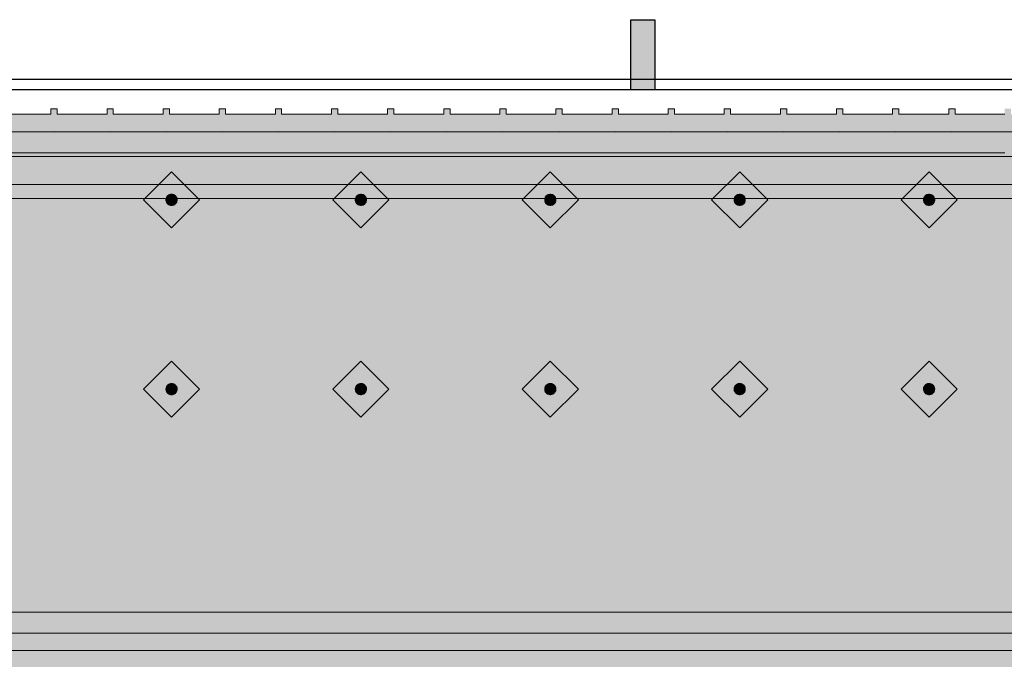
# Model space of a CAD drawing. Header units: metres. Extents: x 2172.2 to 2210.6, y 415.3 to 458.1.
# Tile 69 of 168: x 2206.7 to 2208.1, y 436 to 436.9. Entities that reach past the tile are written whole.
import ezdxf

# ---------------------------------------------------------------- set-up
doc = ezdxf.new("R2010")
doc.units = ezdxf.units.M
for name, color, linetype, lineweight in [('NC_N1_BANQUETTES', 7, 'CONTINUOUS', 13), ('NC_N1_FLOOR_DECOR', 32, 'CONTINUOUS', 13), ('NC_N1_GLAZING', 4, 'CONTINUOUS', 13), ('NC_N1_WALLS', 7, 'CONTINUOUS', 25)]:
    doc.layers.add(name, color=color, linetype=linetype, lineweight=lineweight)

# ---------------------------------------------------------------- blocks, each defined once
blk = doc.blocks.new('NC_N1_ARCHITECTURE')
at = {"layer": 'NC_N1_WALLS', "true_color": 0xe7e6e1}
blk.add_hatch(color=256, dxfattribs=at).paths.add_polyline_path([(17.56942, 2.891096), (17.60342, 2.891096), (17.60342, 2.791096), (17.56942, 2.791096)])
at = {"layer": 'NC_N1_GLAZING', "linetype": 'CONTINUOUS', "lineweight": -2}
blk.add_lwpolyline([(18.911421, 2.806096), (18.911421, 2.791096), (13.56142, 2.791096), (13.56142, 2.806096)], close=True, dxfattribs=at)
at = {"layer": 'NC_N1_WALLS', "linetype": 'CONTINUOUS', "lineweight": -2}
blk.add_lwpolyline([(17.56942, 2.891096), (17.60342, 2.891096), (17.60342, 2.791096), (17.56942, 2.791096)], close=True, dxfattribs=at)
blk = doc.blocks.new('NC_N1_MIXED_FLOOR_TRIANGLE_L_3')
at = {"true_color": 0xeff0ee}
h = blk.add_hatch(color=256, dxfattribs=at)
h.dxf.hatch_style = 1
h.paths.add_polyline_path([(20.1194, 2.6407), (20.1194, 2.6399), (20.1195, 2.6395), (20.1202, 2.6236), (20.1205, 2.6212), (20.1209, 2.6188), (20.1217, 2.6165), (20.1226, 2.6142), (20.1238, 2.612), (20.1251, 2.61), (20.1267, 2.6081), (20.1284, 2.6064), (20.1303, 2.6048), (20.1323, 2.6034), (20.1345, 2.6023), (20.1368, 2.6013), (20.1391, 2.6006), (20.1415, 2.6001), (20.143, 2.6), (20.144, 2.5999), (20.1598, 2.5991), (20.1611, 2.5991), (20.2171, 2.5991), (20.2514, 2.5991), (20.2514, -5.093), (12.4273, 2.7311), (20.1194, 2.7311), (20.1194, 2.6753)])
at = {"color": 0, "linetype": 'CONTINUOUS', "lineweight": -2, "true_color": 0xa5b2b8}
blk.add_lwpolyline([(12.4273, 2.7311), (20.1194, 2.7311)], dxfattribs=at)
at = {"color": 0, "linetype": 'CONTINUOUS', "lineweight": -2, "true_color": 0xa38246}
for points in [[(12.5118, 2.6961), (20.0844, 2.6961)], [(12.6567, 2.6361), (20.0245, 2.6361)]]:
    blk.add_lwpolyline(points, dxfattribs=at)
at = {"color": 0, "linetype": 'CONTINUOUS', "lineweight": -2, "true_color": 0x778fa0}
blk.add_lwpolyline([(12.6084, 2.6561), (20.0444, 2.6561)], dxfattribs=at)
blk = doc.blocks.new('NC_N1_TRIANGLE_L_BANQUETTE')
at = {"true_color": 0x778fa0}
h = blk.add_hatch(color=256, dxfattribs=at)
h.dxf.hatch_style = 1
h.paths.add_polyline_path([(0.027, 0.92), (0.027, 0.929), (0.035, 0.929), (0.035, 1), (0.027, 1), (0.027, 1.009), (0.035, 1.009), (0.035, 1.08), (0.027, 1.08), (0.027, 1.089), (0.035, 1.089), (0.035, 1.16), (0.027, 1.16), (0.027, 1.169), (0.035, 1.169), (0.035, 1.24), (0.027, 1.24), (0.027, 1.249), (0.035, 1.249), (0.035, 1.32), (0.027, 1.32), (0.027, 1.329), (0.035, 1.329), (0.035, 1.4), (0.027, 1.4), (0.027, 1.409), (0.035, 1.409), (0.035, 1.48), (0.027, 1.48), (0.027, 1.489), (0.035, 1.489), (0.035, 1.56), (0.027, 1.56), (0.027, 1.569), (0.035, 1.569), (0.035, 1.64), (0.027, 1.64), (0.027, 1.649), (0.035, 1.649), (0.035, 1.72), (0.027, 1.72), (0.027, 1.729), (0.035, 1.729), (0.035, 1.8), (0.027, 1.8), (0.027, 1.809), (0.035, 1.809), (0.035, 1.88), (0.027, 1.88), (0.027, 1.889), (0.035, 1.889), (0.035, 1.96), (0.027, 1.96), (0.027, 1.969), (0.035, 1.969), (0.035, 2.04), (0.027, 2.04), (0.027, 2.049), (0.035, 2.049), (0.035, 2.12), (0.027, 2.12), (0.027, 2.129), (0.035, 2.129), (0.035, 2.2), (0.027, 2.2), (0.027, 2.209), (0.035, 2.209), (0.035, 2.28), (0.027, 2.28), (0.027, 2.289), (0.035, 2.289), (0.035, 2.36), (0.027, 2.36), (0.027, 2.369), (0.035, 2.369), (0.035, 2.44), (0.027, 2.44), (0.027, 2.449), (0.035, 2.449), (0.035, 2.52), (0.027, 2.52), (0.027, 2.529), (0.035, 2.529), (0.035, 2.6), (0.027, 2.6), (0.027, 2.609), (0.035, 2.609), (0.035, 2.68), (0.027, 2.68), (0.027, 2.689), (0.035, 2.689), (0.035, 2.76), (0.027, 2.76), (0.027, 2.769), (0.035, 2.769), (0.035, 2.84), (0.027, 2.84), (0.027, 2.849), (0.035, 2.849), (0.035, 2.92), (0.027, 2.92), (0.027, 2.929), (0.035, 2.929), (0.035, 3), (0.027, 3), (0.027, 3.009), (0.035, 3.009), (0.035, 3.08), (0.027, 3.08), (0.027, 3.089), (0.035, 3.089), (0.035, 3.16), (0.027, 3.16), (0.027, 3.169), (0.035, 3.169), (0.035, 3.24), (0.027, 3.24), (0.027, 3.249), (0.035, 3.249), (0.035, 3.32), (0.027, 3.32), (0.027, 3.329), (0.035, 3.329), (0.035, 3.4), (0.027, 3.4), (0.027, 3.409), (0.035, 3.409), (0.035, 3.48), (0.027, 3.48), (0.027, 3.489), (0.035, 3.489), (0.035, 3.56), (0.027, 3.56), (0.027, 3.569), (0.035, 3.569), (0.035, 3.64), (0.027, 3.64), (0.027, 3.649), (0.035, 3.649), (0.035, 3.72), (0.027, 3.72), (0.027, 3.729), (0.035, 3.729), (0.035, 3.8), (0.027, 3.8), (0.027, 3.809), (0.035, 3.809), (0.035, 3.88), (0.027, 3.88), (0.027, 3.889), (0.035, 3.889), (0.035, 3.96), (0.027, 3.96), (0.027, 3.969), (0.035, 3.969), (0.035, 4.04), (0.027, 4.04), (0.027, 4.049), (0.035, 4.049), (0.035, 4.12), (0.027, 4.12), (0.027, 4.129), (0.035, 4.129), (0.035, 4.2), (0.027, 4.2), (0.027, 4.209), (0.035, 4.209), (0.035, 4.28), (0.027, 4.28), (0.027, 4.289), (0.035, 4.289), (0.035, 4.35), (0.8, 4.35), (0.8, 0.8), (4.35, 0.8), (4.35, 0.035), (4.289, 0.035), (4.289, 0.027), (4.28, 0.027), (4.28, 0.035), (4.209, 0.035), (4.209, 0.027), (4.2, 0.027), (4.2, 0.035), (4.129, 0.035), (4.129, 0.027), (4.12, 0.027), (4.12, 0.035), (4.049, 0.035), (4.049, 0.027), (4.04, 0.027), (4.04, 0.035), (3.969, 0.035), (3.969, 0.027), (3.96, 0.027), (3.96, 0.035), (3.889, 0.035), (3.889, 0.027), (3.88, 0.027), (3.88, 0.035), (3.809, 0.035), (3.809, 0.027), (3.8, 0.027), (3.8, 0.035), (3.729, 0.035), (3.729, 0.027), (3.72, 0.027), (3.72, 0.035), (3.649, 0.035), (3.649, 0.027), (3.64, 0.027), (3.64, 0.035), (3.569, 0.035), (3.569, 0.027), (3.56, 0.027), (3.56, 0.035), (3.489, 0.035), (3.489, 0.027), (3.48, 0.027), (3.48, 0.035), (3.409, 0.035), (3.409, 0.027), (3.4, 0.027), (3.4, 0.035), (3.329, 0.035), (3.329, 0.027), (3.32, 0.027), (3.32, 0.035), (3.249, 0.035), (3.249, 0.027), (3.24, 0.027), (3.24, 0.035), (3.169, 0.035), (3.169, 0.027), (3.16, 0.027), (3.16, 0.035), (3.089, 0.035), (3.089, 0.027), (3.08, 0.027), (3.08, 0.035), (3.009, 0.035), (3.009, 0.027), (3, 0.027), (3, 0.035), (2.929, 0.035), (2.929, 0.027), (2.92, 0.027), (2.92, 0.035), (2.849, 0.035), (2.849, 0.027), (2.84, 0.027), (2.84, 0.035), (2.769, 0.035), (2.769, 0.027), (2.76, 0.027), (2.76, 0.035), (2.689, 0.035), (2.689, 0.027), (2.68, 0.027), (2.68, 0.035), (2.609, 0.035), (2.609, 0.027), (2.6, 0.027), (2.6, 0.035), (2.529, 0.035), (2.529, 0.027), (2.52, 0.027), (2.52, 0.035), (2.449, 0.035), (2.449, 0.027), (2.44, 0.027), (2.44, 0.035), (2.369, 0.035), (2.369, 0.027), (2.36, 0.027), (2.36, 0.035), (2.289, 0.035), (2.289, 0.027), (2.28, 0.027), (2.28, 0.035), (2.209, 0.035), (2.209, 0.027), (2.2, 0.027), (2.2, 0.035), (2.129, 0.035), (2.129, 0.027), (2.12, 0.027), (2.12, 0.035), (2.049, 0.035), (2.049, 0.027), (2.04, 0.027), (2.04, 0.035), (1.969, 0.035), (1.969, 0.027), (1.96, 0.027), (1.96, 0.035), (1.889, 0.035), (1.889, 0.027), (1.88, 0.027), (1.88, 0.035), (1.809, 0.035), (1.809, 0.027), (1.8, 0.027), (1.8, 0.035), (1.729, 0.035), (1.729, 0.027), (1.72, 0.027), (1.72, 0.035), (1.649, 0.035), (1.649, 0.027), (1.64, 0.027), (1.64, 0.035), (1.569, 0.035), (1.569, 0.027), (1.56, 0.027), (1.56, 0.035), (1.489, 0.035), (1.489, 0.027), (1.48, 0.027), (1.48, 0.035), (1.409, 0.035), (1.409, 0.027), (1.4, 0.027), (1.4, 0.035), (1.329, 0.035), (1.329, 0.027), (1.32, 0.027), (1.32, 0.035), (1.249, 0.035), (1.249, 0.027), (1.24, 0.027), (1.24, 0.035), (1.169, 0.035), (1.169, 0.027), (1.16, 0.027), (1.16, 0.035), (1.089, 0.035), (1.089, 0.027), (1.08, 0.027), (1.08, 0.035), (1.009, 0.035), (1.009, 0.027), (1, 0.027), (1, 0.035), (0.929, 0.035), (0.929, 0.027), (0.92, 0.027), (0.92, 0.035), (0.849, 0.035), (0.849, 0.027), (0.84, 0.027), (0.84, 0.035), (0.769, 0.035), (0.769, 0.027), (0.76, 0.027), (0.76, 0.035), (0.689, 0.035), (0.689, 0.027), (0.68, 0.027), (0.68, 0.035), (0.609, 0.035), (0.609, 0.027), (0.6, 0.027), (0.6, 0.035), (0.529, 0.035), (0.529, 0.027), (0.52, 0.027), (0.52, 0.035), (0.45, 0.035), (0.45, 0.048), (0.448, 0.048), (0.448, 0.092), (0.45, 0.092), (0.45, 0.45), (0.035, 0.45), (0.035, 0.52), (0.027, 0.52), (0.027, 0.529), (0.035, 0.529), (0.035, 0.6), (0.027, 0.6), (0.027, 0.609), (0.035, 0.609), (0.035, 0.68), (0.027, 0.68), (0.027, 0.689), (0.035, 0.689), (0.035, 0.76), (0.027, 0.76), (0.027, 0.769), (0.035, 0.769), (0.035, 0.84), (0.027, 0.84), (0.027, 0.849), (0.035, 0.849), (0.035, 0.92)])
at = {"true_color": 0xa38246}
h = blk.add_hatch(color=256, dxfattribs=at)
h.dxf.hatch_style = 1
h.paths.add_polyline_path([(2.325, 0.427), (2.325, 0.4262), (2.3248, 0.4254), (2.3247, 0.4247), (2.3244, 0.4239), (2.3241, 0.4232), (2.3237, 0.4226), (2.3232, 0.4219), (2.3227, 0.4213), (2.3221, 0.4208), (2.3214, 0.4203), (2.3208, 0.4199), (2.3201, 0.4196), (2.3193, 0.4193), (2.3186, 0.4192), (2.3178, 0.419), (2.317, 0.419), (2.3162, 0.419), (2.3154, 0.4192), (2.3147, 0.4193), (2.3139, 0.4196), (2.3132, 0.4199), (2.3126, 0.4203), (2.3119, 0.4208), (2.3113, 0.4213), (2.3108, 0.4219), (2.3103, 0.4226), (2.3099, 0.4232), (2.3096, 0.4239), (2.3093, 0.4247), (2.3092, 0.4254), (2.309, 0.4262), (2.309, 0.427), (2.309, 0.4278), (2.3092, 0.4286), (2.3093, 0.4293), (2.3096, 0.4301), (2.3099, 0.4308), (2.3103, 0.4314), (2.3108, 0.4321), (2.3113, 0.4327), (2.3119, 0.4332), (2.3126, 0.4337), (2.3132, 0.4341), (2.3139, 0.4344), (2.3147, 0.4347), (2.3154, 0.4348), (2.3162, 0.435), (2.317, 0.435), (2.3178, 0.435), (2.3186, 0.4348), (2.3193, 0.4347), (2.3201, 0.4344), (2.3208, 0.4341), (2.3214, 0.4337), (2.3221, 0.4332), (2.3227, 0.4327), (2.3232, 0.4321), (2.3237, 0.4314), (2.3241, 0.4308), (2.3244, 0.4301), (2.3247, 0.4293), (2.3248, 0.4286), (2.325, 0.4278)])
h = blk.add_hatch(color=256, dxfattribs=at)
h.dxf.hatch_style = 1
h.paths.add_polyline_path([(2.595, 0.427), (2.595, 0.4262), (2.5948, 0.4254), (2.5947, 0.4247), (2.5944, 0.4239), (2.5941, 0.4232), (2.5937, 0.4226), (2.5932, 0.4219), (2.5927, 0.4213), (2.5921, 0.4208), (2.5914, 0.4203), (2.5908, 0.4199), (2.5901, 0.4196), (2.5893, 0.4193), (2.5886, 0.4192), (2.5878, 0.419), (2.587, 0.419), (2.5862, 0.419), (2.5854, 0.4192), (2.5847, 0.4193), (2.5839, 0.4196), (2.5832, 0.4199), (2.5826, 0.4203), (2.5819, 0.4208), (2.5813, 0.4213), (2.5808, 0.4219), (2.5803, 0.4226), (2.5799, 0.4232), (2.5796, 0.4239), (2.5793, 0.4247), (2.5792, 0.4254), (2.579, 0.4262), (2.579, 0.427), (2.579, 0.4278), (2.5792, 0.4286), (2.5793, 0.4293), (2.5796, 0.4301), (2.5799, 0.4308), (2.5803, 0.4314), (2.5808, 0.4321), (2.5813, 0.4327), (2.5819, 0.4332), (2.5826, 0.4337), (2.5832, 0.4341), (2.5839, 0.4344), (2.5847, 0.4347), (2.5854, 0.4348), (2.5862, 0.435), (2.587, 0.435), (2.5878, 0.435), (2.5886, 0.4348), (2.5893, 0.4347), (2.5901, 0.4344), (2.5908, 0.4341), (2.5914, 0.4337), (2.5921, 0.4332), (2.5927, 0.4327), (2.5932, 0.4321), (2.5937, 0.4314), (2.5941, 0.4308), (2.5944, 0.4301), (2.5947, 0.4293), (2.5948, 0.4286), (2.595, 0.4278)])
h = blk.add_hatch(color=256, dxfattribs=at)
h.dxf.hatch_style = 1
h.paths.add_polyline_path([(2.865, 0.427), (2.865, 0.4262), (2.8648, 0.4254), (2.8647, 0.4247), (2.8644, 0.4239), (2.8641, 0.4232), (2.8637, 0.4226), (2.8632, 0.4219), (2.8627, 0.4213), (2.8621, 0.4208), (2.8614, 0.4203), (2.8608, 0.4199), (2.8601, 0.4196), (2.8593, 0.4193), (2.8586, 0.4192), (2.8578, 0.419), (2.857, 0.419), (2.8562, 0.419), (2.8554, 0.4192), (2.8547, 0.4193), (2.8539, 0.4196), (2.8532, 0.4199), (2.8526, 0.4203), (2.8519, 0.4208), (2.8513, 0.4213), (2.8508, 0.4219), (2.8503, 0.4226), (2.8499, 0.4232), (2.8496, 0.4239), (2.8493, 0.4247), (2.8492, 0.4254), (2.849, 0.4262), (2.849, 0.427), (2.849, 0.4278), (2.8492, 0.4286), (2.8493, 0.4293), (2.8496, 0.4301), (2.8499, 0.4308), (2.8503, 0.4314), (2.8508, 0.4321), (2.8513, 0.4327), (2.8519, 0.4332), (2.8526, 0.4337), (2.8532, 0.4341), (2.8539, 0.4344), (2.8547, 0.4347), (2.8554, 0.4348), (2.8562, 0.435), (2.857, 0.435), (2.8578, 0.435), (2.8586, 0.4348), (2.8593, 0.4347), (2.8601, 0.4344), (2.8608, 0.4341), (2.8614, 0.4337), (2.8621, 0.4332), (2.8627, 0.4327), (2.8632, 0.4321), (2.8637, 0.4314), (2.8641, 0.4308), (2.8644, 0.4301), (2.8647, 0.4293), (2.8648, 0.4286), (2.865, 0.4278)])
h = blk.add_hatch(color=256, dxfattribs=at)
h.dxf.hatch_style = 1
h.paths.add_polyline_path([(3.135, 0.427), (3.135, 0.4262), (3.1348, 0.4254), (3.1347, 0.4247), (3.1344, 0.4239), (3.1341, 0.4232), (3.1337, 0.4226), (3.1332, 0.4219), (3.1327, 0.4213), (3.1321, 0.4208), (3.1314, 0.4203), (3.1308, 0.4199), (3.1301, 0.4196), (3.1293, 0.4193), (3.1286, 0.4192), (3.1278, 0.419), (3.127, 0.419), (3.1262, 0.419), (3.1254, 0.4192), (3.1247, 0.4193), (3.1239, 0.4196), (3.1232, 0.4199), (3.1226, 0.4203), (3.1219, 0.4208), (3.1213, 0.4213), (3.1208, 0.4219), (3.1203, 0.4226), (3.1199, 0.4232), (3.1196, 0.4239), (3.1193, 0.4247), (3.1192, 0.4254), (3.119, 0.4262), (3.119, 0.427), (3.119, 0.4278), (3.1192, 0.4286), (3.1193, 0.4293), (3.1196, 0.4301), (3.1199, 0.4308), (3.1203, 0.4314), (3.1208, 0.4321), (3.1213, 0.4327), (3.1219, 0.4332), (3.1226, 0.4337), (3.1232, 0.4341), (3.1239, 0.4344), (3.1247, 0.4347), (3.1254, 0.4348), (3.1262, 0.435), (3.127, 0.435), (3.1278, 0.435), (3.1286, 0.4348), (3.1293, 0.4347), (3.1301, 0.4344), (3.1308, 0.4341), (3.1314, 0.4337), (3.1321, 0.4332), (3.1327, 0.4327), (3.1332, 0.4321), (3.1337, 0.4314), (3.1341, 0.4308), (3.1344, 0.4301), (3.1347, 0.4293), (3.1348, 0.4286), (3.135, 0.4278)])
h = blk.add_hatch(color=256, dxfattribs=at)
h.dxf.hatch_style = 1
h.paths.add_polyline_path([(3.405, 0.427), (3.405, 0.4262), (3.4048, 0.4254), (3.4047, 0.4247), (3.4044, 0.4239), (3.4041, 0.4232), (3.4037, 0.4226), (3.4032, 0.4219), (3.4027, 0.4213), (3.4021, 0.4208), (3.4014, 0.4203), (3.4008, 0.4199), (3.4001, 0.4196), (3.3993, 0.4193), (3.3986, 0.4192), (3.3978, 0.419), (3.397, 0.419), (3.3962, 0.419), (3.3954, 0.4192), (3.3947, 0.4193), (3.3939, 0.4196), (3.3932, 0.4199), (3.3926, 0.4203), (3.3919, 0.4208), (3.3913, 0.4213), (3.3908, 0.4219), (3.3903, 0.4226), (3.3899, 0.4232), (3.3896, 0.4239), (3.3893, 0.4247), (3.3892, 0.4254), (3.389, 0.4262), (3.389, 0.427), (3.389, 0.4278), (3.3892, 0.4286), (3.3893, 0.4293), (3.3896, 0.4301), (3.3899, 0.4308), (3.3903, 0.4314), (3.3908, 0.4321), (3.3913, 0.4327), (3.3919, 0.4332), (3.3926, 0.4337), (3.3932, 0.4341), (3.3939, 0.4344), (3.3947, 0.4347), (3.3954, 0.4348), (3.3962, 0.435), (3.397, 0.435), (3.3978, 0.435), (3.3986, 0.4348), (3.3993, 0.4347), (3.4001, 0.4344), (3.4008, 0.4341), (3.4014, 0.4337), (3.4021, 0.4332), (3.4027, 0.4327), (3.4032, 0.4321), (3.4037, 0.4314), (3.4041, 0.4308), (3.4044, 0.4301), (3.4047, 0.4293), (3.4048, 0.4286), (3.405, 0.4278)])
h = blk.add_hatch(color=256, dxfattribs=at)
h.dxf.hatch_style = 1
h.paths.add_polyline_path([(2.325, 0.157), (2.325, 0.1562), (2.3248, 0.1554), (2.3247, 0.1547), (2.3244, 0.1539), (2.3241, 0.1532), (2.3237, 0.1526), (2.3232, 0.1519), (2.3227, 0.1513), (2.3221, 0.1508), (2.3214, 0.1503), (2.3208, 0.1499), (2.3201, 0.1496), (2.3193, 0.1493), (2.3186, 0.1492), (2.3178, 0.149), (2.317, 0.149), (2.3162, 0.149), (2.3154, 0.1492), (2.3147, 0.1493), (2.3139, 0.1496), (2.3132, 0.1499), (2.3126, 0.1503), (2.3119, 0.1508), (2.3113, 0.1513), (2.3108, 0.1519), (2.3103, 0.1526), (2.3099, 0.1532), (2.3096, 0.1539), (2.3093, 0.1547), (2.3092, 0.1554), (2.309, 0.1562), (2.309, 0.157), (2.309, 0.1578), (2.3092, 0.1586), (2.3093, 0.1593), (2.3096, 0.1601), (2.3099, 0.1608), (2.3103, 0.1614), (2.3108, 0.1621), (2.3113, 0.1627), (2.3119, 0.1632), (2.3126, 0.1637), (2.3132, 0.1641), (2.3139, 0.1644), (2.3147, 0.1647), (2.3154, 0.1648), (2.3162, 0.165), (2.317, 0.165), (2.3178, 0.165), (2.3186, 0.1648), (2.3193, 0.1647), (2.3201, 0.1644), (2.3208, 0.1641), (2.3214, 0.1637), (2.3221, 0.1632), (2.3227, 0.1627), (2.3232, 0.1621), (2.3237, 0.1614), (2.3241, 0.1608), (2.3244, 0.1601), (2.3247, 0.1593), (2.3248, 0.1586), (2.325, 0.1578)])
h = blk.add_hatch(color=256, dxfattribs=at)
h.dxf.hatch_style = 1
h.paths.add_polyline_path([(2.595, 0.157), (2.595, 0.1562), (2.5948, 0.1554), (2.5947, 0.1547), (2.5944, 0.1539), (2.5941, 0.1532), (2.5937, 0.1526), (2.5932, 0.1519), (2.5927, 0.1513), (2.5921, 0.1508), (2.5914, 0.1503), (2.5908, 0.1499), (2.5901, 0.1496), (2.5893, 0.1493), (2.5886, 0.1492), (2.5878, 0.149), (2.587, 0.149), (2.5862, 0.149), (2.5854, 0.1492), (2.5847, 0.1493), (2.5839, 0.1496), (2.5832, 0.1499), (2.5826, 0.1503), (2.5819, 0.1508), (2.5813, 0.1513), (2.5808, 0.1519), (2.5803, 0.1526), (2.5799, 0.1532), (2.5796, 0.1539), (2.5793, 0.1547), (2.5792, 0.1554), (2.579, 0.1562), (2.579, 0.157), (2.579, 0.1578), (2.5792, 0.1586), (2.5793, 0.1593), (2.5796, 0.1601), (2.5799, 0.1608), (2.5803, 0.1614), (2.5808, 0.1621), (2.5813, 0.1627), (2.5819, 0.1632), (2.5826, 0.1637), (2.5832, 0.1641), (2.5839, 0.1644), (2.5847, 0.1647), (2.5854, 0.1648), (2.5862, 0.165), (2.587, 0.165), (2.5878, 0.165), (2.5886, 0.1648), (2.5893, 0.1647), (2.5901, 0.1644), (2.5908, 0.1641), (2.5914, 0.1637), (2.5921, 0.1632), (2.5927, 0.1627), (2.5932, 0.1621), (2.5937, 0.1614), (2.5941, 0.1608), (2.5944, 0.1601), (2.5947, 0.1593), (2.5948, 0.1586), (2.595, 0.1578)])
h = blk.add_hatch(color=256, dxfattribs=at)
h.dxf.hatch_style = 1
h.paths.add_polyline_path([(2.865, 0.157), (2.865, 0.1562), (2.8648, 0.1554), (2.8647, 0.1547), (2.8644, 0.1539), (2.8641, 0.1532), (2.8637, 0.1526), (2.8632, 0.1519), (2.8627, 0.1513), (2.8621, 0.1508), (2.8614, 0.1503), (2.8608, 0.1499), (2.8601, 0.1496), (2.8593, 0.1493), (2.8586, 0.1492), (2.8578, 0.149), (2.857, 0.149), (2.8562, 0.149), (2.8554, 0.1492), (2.8547, 0.1493), (2.8539, 0.1496), (2.8532, 0.1499), (2.8526, 0.1503), (2.8519, 0.1508), (2.8513, 0.1513), (2.8508, 0.1519), (2.8503, 0.1526), (2.8499, 0.1532), (2.8496, 0.1539), (2.8493, 0.1547), (2.8492, 0.1554), (2.849, 0.1562), (2.849, 0.157), (2.849, 0.1578), (2.8492, 0.1586), (2.8493, 0.1593), (2.8496, 0.1601), (2.8499, 0.1608), (2.8503, 0.1614), (2.8508, 0.1621), (2.8513, 0.1627), (2.8519, 0.1632), (2.8526, 0.1637), (2.8532, 0.1641), (2.8539, 0.1644), (2.8547, 0.1647), (2.8554, 0.1648), (2.8562, 0.165), (2.857, 0.165), (2.8578, 0.165), (2.8586, 0.1648), (2.8593, 0.1647), (2.8601, 0.1644), (2.8608, 0.1641), (2.8614, 0.1637), (2.8621, 0.1632), (2.8627, 0.1627), (2.8632, 0.1621), (2.8637, 0.1614), (2.8641, 0.1608), (2.8644, 0.1601), (2.8647, 0.1593), (2.8648, 0.1586), (2.865, 0.1578)])
h = blk.add_hatch(color=256, dxfattribs=at)
h.dxf.hatch_style = 1
h.paths.add_polyline_path([(3.135, 0.157), (3.135, 0.1562), (3.1348, 0.1554), (3.1347, 0.1547), (3.1344, 0.1539), (3.1341, 0.1532), (3.1337, 0.1526), (3.1332, 0.1519), (3.1327, 0.1513), (3.1321, 0.1508), (3.1314, 0.1503), (3.1308, 0.1499), (3.1301, 0.1496), (3.1293, 0.1493), (3.1286, 0.1492), (3.1278, 0.149), (3.127, 0.149), (3.1262, 0.149), (3.1254, 0.1492), (3.1247, 0.1493), (3.1239, 0.1496), (3.1232, 0.1499), (3.1226, 0.1503), (3.1219, 0.1508), (3.1213, 0.1513), (3.1208, 0.1519), (3.1203, 0.1526), (3.1199, 0.1532), (3.1196, 0.1539), (3.1193, 0.1547), (3.1192, 0.1554), (3.119, 0.1562), (3.119, 0.157), (3.119, 0.1578), (3.1192, 0.1586), (3.1193, 0.1593), (3.1196, 0.1601), (3.1199, 0.1608), (3.1203, 0.1614), (3.1208, 0.1621), (3.1213, 0.1627), (3.1219, 0.1632), (3.1226, 0.1637), (3.1232, 0.1641), (3.1239, 0.1644), (3.1247, 0.1647), (3.1254, 0.1648), (3.1262, 0.165), (3.127, 0.165), (3.1278, 0.165), (3.1286, 0.1648), (3.1293, 0.1647), (3.1301, 0.1644), (3.1308, 0.1641), (3.1314, 0.1637), (3.1321, 0.1632), (3.1327, 0.1627), (3.1332, 0.1621), (3.1337, 0.1614), (3.1341, 0.1608), (3.1344, 0.1601), (3.1347, 0.1593), (3.1348, 0.1586), (3.135, 0.1578)])
h = blk.add_hatch(color=256, dxfattribs=at)
h.dxf.hatch_style = 1
h.paths.add_polyline_path([(3.405, 0.157), (3.405, 0.1562), (3.4048, 0.1554), (3.4047, 0.1547), (3.4044, 0.1539), (3.4041, 0.1532), (3.4037, 0.1526), (3.4032, 0.1519), (3.4027, 0.1513), (3.4021, 0.1508), (3.4014, 0.1503), (3.4008, 0.1499), (3.4001, 0.1496), (3.3993, 0.1493), (3.3986, 0.1492), (3.3978, 0.149), (3.397, 0.149), (3.3962, 0.149), (3.3954, 0.1492), (3.3947, 0.1493), (3.3939, 0.1496), (3.3932, 0.1499), (3.3926, 0.1503), (3.3919, 0.1508), (3.3913, 0.1513), (3.3908, 0.1519), (3.3903, 0.1526), (3.3899, 0.1532), (3.3896, 0.1539), (3.3893, 0.1547), (3.3892, 0.1554), (3.389, 0.1562), (3.389, 0.157), (3.389, 0.1578), (3.3892, 0.1586), (3.3893, 0.1593), (3.3896, 0.1601), (3.3899, 0.1608), (3.3903, 0.1614), (3.3908, 0.1621), (3.3913, 0.1627), (3.3919, 0.1632), (3.3926, 0.1637), (3.3932, 0.1641), (3.3939, 0.1644), (3.3947, 0.1647), (3.3954, 0.1648), (3.3962, 0.165), (3.397, 0.165), (3.3978, 0.165), (3.3986, 0.1648), (3.3993, 0.1647), (3.4001, 0.1644), (3.4008, 0.1641), (3.4014, 0.1637), (3.4021, 0.1632), (3.4027, 0.1627), (3.4032, 0.1621), (3.4037, 0.1614), (3.4041, 0.1608), (3.4044, 0.1601), (3.4047, 0.1593), (3.4048, 0.1586), (3.405, 0.1578)])
at = {"color": 0, "linetype": 'CONTINUOUS', "lineweight": -2, "true_color": 0x2d3540}
for points in [[(0.8, 0.8), (4.35, 0.8)], [(3.64, 0.035), (3.569, 0.035), (3.569, 0.027), (3.56, 0.027), (3.56, 0.035), (3.489, 0.035), (3.489, 0.027), (3.48, 0.027), (3.48, 0.035), (3.409, 0.035), (3.409, 0.027), (3.4, 0.027), (3.4, 0.035), (3.329, 0.035), (3.329, 0.027), (3.32, 0.027), (3.32, 0.035), (3.249, 0.035), (3.249, 0.027), (3.24, 0.027), (3.24, 0.035), (3.169, 0.035), (3.169, 0.027), (3.16, 0.027), (3.16, 0.035), (3.089, 0.035), (3.089, 0.027), (3.08, 0.027), (3.08, 0.035), (3.009, 0.035), (3.009, 0.027), (3, 0.027), (3, 0.035), (2.929, 0.035), (2.929, 0.027), (2.92, 0.027), (2.92, 0.035), (2.849, 0.035), (2.849, 0.027), (2.84, 0.027), (2.84, 0.035), (2.769, 0.035), (2.769, 0.027), (2.76, 0.027), (2.76, 0.035), (2.689, 0.035), (2.689, 0.027), (2.68, 0.027), (2.68, 0.035), (2.609, 0.035), (2.609, 0.027), (2.6, 0.027), (2.6, 0.035), (2.529, 0.035), (2.529, 0.027), (2.52, 0.027), (2.52, 0.035), (2.449, 0.035), (2.449, 0.027), (2.44, 0.027), (2.44, 0.035), (2.369, 0.035), (2.369, 0.027), (2.36, 0.027), (2.36, 0.035), (2.289, 0.035), (2.289, 0.027), (2.28, 0.027), (2.28, 0.035), (2.209, 0.035)]]:
    blk.add_lwpolyline(points, dxfattribs=at)
at = {"color": 0, "linetype": 'CONTINUOUS', "lineweight": -2, "true_color": 0xa38246}
for points in [[(0.8, 0.775), (4.325, 0.775)], [(3.64, 0.06), (3.569, 0.06), (3.5665, 0.0599), (3.5645, 0.0596), (3.5625, 0.0599), (3.56, 0.06), (3.489, 0.06), (3.4865, 0.0599), (3.4845, 0.0596), (3.4825, 0.0599), (3.48, 0.06), (3.409, 0.06), (3.4065, 0.0599), (3.4045, 0.0596), (3.4025, 0.0599), (3.4, 0.06), (3.329, 0.06), (3.3265, 0.0599), (3.3245, 0.0596), (3.3225, 0.0599), (3.32, 0.06), (3.249, 0.06), (3.2465, 0.0599), (3.2445, 0.0596), (3.2425, 0.0599), (3.24, 0.06), (3.169, 0.06), (3.1665, 0.0599), (3.1645, 0.0596), (3.1625, 0.0599), (3.16, 0.06), (3.089, 0.06), (3.0865, 0.0599), (3.0845, 0.0596), (3.0825, 0.0599), (3.08, 0.06), (3.009, 0.06), (3.0065, 0.0599), (3.0045, 0.0596), (3.0025, 0.0599), (3, 0.06), (2.929, 0.06), (2.9265, 0.0599), (2.9245, 0.0596), (2.9225, 0.0599), (2.92, 0.06), (2.849, 0.06), (2.8465, 0.0599), (2.8445, 0.0596), (2.8425, 0.0599), (2.84, 0.06), (2.769, 0.06), (2.7665, 0.0599), (2.7645, 0.0596), (2.7625, 0.0599), (2.76, 0.06), (2.689, 0.06), (2.6865, 0.0599), (2.6845, 0.0596), (2.6825, 0.0599), (2.68, 0.06), (2.609, 0.06), (2.6065, 0.0599), (2.6045, 0.0596), (2.6025, 0.0599), (2.6, 0.06), (2.529, 0.06), (2.5265, 0.0599), (2.5245, 0.0596), (2.5225, 0.0599), (2.52, 0.06), (2.449, 0.06), (2.4465, 0.0599), (2.4445, 0.0596), (2.4425, 0.0599), (2.44, 0.06), (2.369, 0.06), (2.3665, 0.0599), (2.3645, 0.0596), (2.3625, 0.0599), (2.36, 0.06), (2.289, 0.06), (2.2865, 0.0599), (2.2845, 0.0596), (2.2825, 0.0599), (2.28, 0.06), (2.209, 0.06)], [(0.8, 0.745), (4.295, 0.745)], [(3.64, 0.09), (3.569, 0.09), (3.5645, 0.0898), (3.56, 0.09), (3.489, 0.09), (3.4845, 0.0898), (3.48, 0.09), (3.409, 0.09), (3.4045, 0.0898), (3.4, 0.09), (3.329, 0.09), (3.3245, 0.0898), (3.32, 0.09), (3.249, 0.09), (3.2445, 0.0898), (3.24, 0.09), (3.169, 0.09), (3.1645, 0.0898), (3.16, 0.09), (3.089, 0.09), (3.0845, 0.0898), (3.08, 0.09), (3.009, 0.09), (3.0045, 0.0898), (3, 0.09), (2.929, 0.09), (2.9245, 0.0898), (2.92, 0.09), (2.849, 0.09), (2.8445, 0.0898), (2.84, 0.09), (2.769, 0.09), (2.7645, 0.0898), (2.76, 0.09), (2.689, 0.09), (2.6845, 0.0898), (2.68, 0.09), (2.609, 0.09), (2.6045, 0.0898), (2.6, 0.09), (2.529, 0.09), (2.5245, 0.0898), (2.52, 0.09), (2.449, 0.09), (2.4445, 0.0898), (2.44, 0.09), (2.369, 0.09), (2.3645, 0.0898), (2.36, 0.09), (2.289, 0.09), (2.2845, 0.0898), (2.28, 0.09), (2.209, 0.09)]]:
    blk.add_lwpolyline(points, dxfattribs=at)
at = {"color": 0, "linetype": 'CONTINUOUS', "lineweight": -2, "true_color": 0xbfccd3}
for points in [[(2.317, 0.387), (2.357, 0.427), (2.317, 0.467), (2.277, 0.427)], [(2.587, 0.387), (2.627, 0.427), (2.587, 0.467), (2.547, 0.427)], [(2.857, 0.387), (2.897, 0.427), (2.857, 0.467), (2.817, 0.427)], [(3.127, 0.387), (3.167, 0.427), (3.127, 0.467), (3.087, 0.427)], [(3.397, 0.387), (3.437, 0.427), (3.397, 0.467), (3.357, 0.427)], [(2.317, 0.117), (2.357, 0.157), (2.317, 0.197), (2.277, 0.157)], [(2.587, 0.117), (2.627, 0.157), (2.587, 0.197), (2.547, 0.157)], [(2.857, 0.117), (2.897, 0.157), (2.857, 0.197), (2.817, 0.157)], [(3.127, 0.117), (3.167, 0.157), (3.127, 0.197), (3.087, 0.157)], [(3.397, 0.117), (3.437, 0.157), (3.397, 0.197), (3.357, 0.157)]]:
    blk.add_lwpolyline(points, close=True, dxfattribs=at)
at = {"color": 0, "linetype": 'CONTINUOUS', "lineweight": -2}
for points in [[(2.325, 0.427), (2.325, 0.4262), (2.3248, 0.4254), (2.3247, 0.4247), (2.3244, 0.4239), (2.3241, 0.4232), (2.3237, 0.4226), (2.3232, 0.4219), (2.3227, 0.4213), (2.3221, 0.4208), (2.3214, 0.4203), (2.3208, 0.4199), (2.3201, 0.4196), (2.3193, 0.4193), (2.3186, 0.4192), (2.3178, 0.419), (2.317, 0.419), (2.3162, 0.419), (2.3154, 0.4192), (2.3147, 0.4193), (2.3139, 0.4196), (2.3132, 0.4199), (2.3126, 0.4203), (2.3119, 0.4208), (2.3113, 0.4213), (2.3108, 0.4219), (2.3103, 0.4226), (2.3099, 0.4232), (2.3096, 0.4239), (2.3093, 0.4247), (2.3092, 0.4254), (2.309, 0.4262), (2.309, 0.427), (2.309, 0.4278), (2.3092, 0.4286), (2.3093, 0.4293), (2.3096, 0.4301), (2.3099, 0.4308), (2.3103, 0.4314), (2.3108, 0.4321), (2.3113, 0.4327), (2.3119, 0.4332), (2.3126, 0.4337), (2.3132, 0.4341), (2.3139, 0.4344), (2.3147, 0.4347), (2.3154, 0.4348), (2.3162, 0.435), (2.317, 0.435), (2.3178, 0.435), (2.3186, 0.4348), (2.3193, 0.4347), (2.3201, 0.4344), (2.3208, 0.4341), (2.3214, 0.4337), (2.3221, 0.4332), (2.3227, 0.4327), (2.3232, 0.4321), (2.3237, 0.4314), (2.3241, 0.4308), (2.3244, 0.4301), (2.3247, 0.4293), (2.3248, 0.4286), (2.325, 0.4278)], [(2.595, 0.427), (2.595, 0.4262), (2.5948, 0.4254), (2.5947, 0.4247), (2.5944, 0.4239), (2.5941, 0.4232), (2.5937, 0.4226), (2.5932, 0.4219), (2.5927, 0.4213), (2.5921, 0.4208), (2.5914, 0.4203), (2.5908, 0.4199), (2.5901, 0.4196), (2.5893, 0.4193), (2.5886, 0.4192), (2.5878, 0.419), (2.587, 0.419), (2.5862, 0.419), (2.5854, 0.4192), (2.5847, 0.4193), (2.5839, 0.4196), (2.5832, 0.4199), (2.5826, 0.4203), (2.5819, 0.4208), (2.5813, 0.4213), (2.5808, 0.4219), (2.5803, 0.4226), (2.5799, 0.4232), (2.5796, 0.4239), (2.5793, 0.4247), (2.5792, 0.4254), (2.579, 0.4262), (2.579, 0.427), (2.579, 0.4278), (2.5792, 0.4286), (2.5793, 0.4293), (2.5796, 0.4301), (2.5799, 0.4308), (2.5803, 0.4314), (2.5808, 0.4321), (2.5813, 0.4327), (2.5819, 0.4332), (2.5826, 0.4337), (2.5832, 0.4341), (2.5839, 0.4344), (2.5847, 0.4347), (2.5854, 0.4348), (2.5862, 0.435), (2.587, 0.435), (2.5878, 0.435), (2.5886, 0.4348), (2.5893, 0.4347), (2.5901, 0.4344), (2.5908, 0.4341), (2.5914, 0.4337), (2.5921, 0.4332), (2.5927, 0.4327), (2.5932, 0.4321), (2.5937, 0.4314), (2.5941, 0.4308), (2.5944, 0.4301), (2.5947, 0.4293), (2.5948, 0.4286), (2.595, 0.4278)], [(2.865, 0.427), (2.865, 0.4262), (2.8648, 0.4254), (2.8647, 0.4247), (2.8644, 0.4239), (2.8641, 0.4232), (2.8637, 0.4226), (2.8632, 0.4219), (2.8627, 0.4213), (2.8621, 0.4208), (2.8614, 0.4203), (2.8608, 0.4199), (2.8601, 0.4196), (2.8593, 0.4193), (2.8586, 0.4192), (2.8578, 0.419), (2.857, 0.419), (2.8562, 0.419), (2.8554, 0.4192), (2.8547, 0.4193), (2.8539, 0.4196), (2.8532, 0.4199), (2.8526, 0.4203), (2.8519, 0.4208), (2.8513, 0.4213), (2.8508, 0.4219), (2.8503, 0.4226), (2.8499, 0.4232), (2.8496, 0.4239), (2.8493, 0.4247), (2.8492, 0.4254), (2.849, 0.4262), (2.849, 0.427), (2.849, 0.4278), (2.8492, 0.4286), (2.8493, 0.4293), (2.8496, 0.4301), (2.8499, 0.4308), (2.8503, 0.4314), (2.8508, 0.4321), (2.8513, 0.4327), (2.8519, 0.4332), (2.8526, 0.4337), (2.8532, 0.4341), (2.8539, 0.4344), (2.8547, 0.4347), (2.8554, 0.4348), (2.8562, 0.435), (2.857, 0.435), (2.8578, 0.435), (2.8586, 0.4348), (2.8593, 0.4347), (2.8601, 0.4344), (2.8608, 0.4341), (2.8614, 0.4337), (2.8621, 0.4332), (2.8627, 0.4327), (2.8632, 0.4321), (2.8637, 0.4314), (2.8641, 0.4308), (2.8644, 0.4301), (2.8647, 0.4293), (2.8648, 0.4286), (2.865, 0.4278)], [(3.135, 0.427), (3.135, 0.4262), (3.1348, 0.4254), (3.1347, 0.4247), (3.1344, 0.4239), (3.1341, 0.4232), (3.1337, 0.4226), (3.1332, 0.4219), (3.1327, 0.4213), (3.1321, 0.4208), (3.1314, 0.4203), (3.1308, 0.4199), (3.1301, 0.4196), (3.1293, 0.4193), (3.1286, 0.4192), (3.1278, 0.419), (3.127, 0.419), (3.1262, 0.419), (3.1254, 0.4192), (3.1247, 0.4193), (3.1239, 0.4196), (3.1232, 0.4199), (3.1226, 0.4203), (3.1219, 0.4208), (3.1213, 0.4213), (3.1208, 0.4219), (3.1203, 0.4226), (3.1199, 0.4232), (3.1196, 0.4239), (3.1193, 0.4247), (3.1192, 0.4254), (3.119, 0.4262), (3.119, 0.427), (3.119, 0.4278), (3.1192, 0.4286), (3.1193, 0.4293), (3.1196, 0.4301), (3.1199, 0.4308), (3.1203, 0.4314), (3.1208, 0.4321), (3.1213, 0.4327), (3.1219, 0.4332), (3.1226, 0.4337), (3.1232, 0.4341), (3.1239, 0.4344), (3.1247, 0.4347), (3.1254, 0.4348), (3.1262, 0.435), (3.127, 0.435), (3.1278, 0.435), (3.1286, 0.4348), (3.1293, 0.4347), (3.1301, 0.4344), (3.1308, 0.4341), (3.1314, 0.4337), (3.1321, 0.4332), (3.1327, 0.4327), (3.1332, 0.4321), (3.1337, 0.4314), (3.1341, 0.4308), (3.1344, 0.4301), (3.1347, 0.4293), (3.1348, 0.4286), (3.135, 0.4278)], [(3.405, 0.427), (3.405, 0.4262), (3.4048, 0.4254), (3.4047, 0.4247), (3.4044, 0.4239), (3.4041, 0.4232), (3.4037, 0.4226), (3.4032, 0.4219), (3.4027, 0.4213), (3.4021, 0.4208), (3.4014, 0.4203), (3.4008, 0.4199), (3.4001, 0.4196), (3.3993, 0.4193), (3.3986, 0.4192), (3.3978, 0.419), (3.397, 0.419), (3.3962, 0.419), (3.3954, 0.4192), (3.3947, 0.4193), (3.3939, 0.4196), (3.3932, 0.4199), (3.3926, 0.4203), (3.3919, 0.4208), (3.3913, 0.4213), (3.3908, 0.4219), (3.3903, 0.4226), (3.3899, 0.4232), (3.3896, 0.4239), (3.3893, 0.4247), (3.3892, 0.4254), (3.389, 0.4262), (3.389, 0.427), (3.389, 0.4278), (3.3892, 0.4286), (3.3893, 0.4293), (3.3896, 0.4301), (3.3899, 0.4308), (3.3903, 0.4314), (3.3908, 0.4321), (3.3913, 0.4327), (3.3919, 0.4332), (3.3926, 0.4337), (3.3932, 0.4341), (3.3939, 0.4344), (3.3947, 0.4347), (3.3954, 0.4348), (3.3962, 0.435), (3.397, 0.435), (3.3978, 0.435), (3.3986, 0.4348), (3.3993, 0.4347), (3.4001, 0.4344), (3.4008, 0.4341), (3.4014, 0.4337), (3.4021, 0.4332), (3.4027, 0.4327), (3.4032, 0.4321), (3.4037, 0.4314), (3.4041, 0.4308), (3.4044, 0.4301), (3.4047, 0.4293), (3.4048, 0.4286), (3.405, 0.4278)], [(2.325, 0.157), (2.325, 0.1562), (2.3248, 0.1554), (2.3247, 0.1547), (2.3244, 0.1539), (2.3241, 0.1532), (2.3237, 0.1526), (2.3232, 0.1519), (2.3227, 0.1513), (2.3221, 0.1508), (2.3214, 0.1503), (2.3208, 0.1499), (2.3201, 0.1496), (2.3193, 0.1493), (2.3186, 0.1492), (2.3178, 0.149), (2.317, 0.149), (2.3162, 0.149), (2.3154, 0.1492), (2.3147, 0.1493), (2.3139, 0.1496), (2.3132, 0.1499), (2.3126, 0.1503), (2.3119, 0.1508), (2.3113, 0.1513), (2.3108, 0.1519), (2.3103, 0.1526), (2.3099, 0.1532), (2.3096, 0.1539), (2.3093, 0.1547), (2.3092, 0.1554), (2.309, 0.1562), (2.309, 0.157), (2.309, 0.1578), (2.3092, 0.1586), (2.3093, 0.1593), (2.3096, 0.1601), (2.3099, 0.1608), (2.3103, 0.1614), (2.3108, 0.1621), (2.3113, 0.1627), (2.3119, 0.1632), (2.3126, 0.1637), (2.3132, 0.1641), (2.3139, 0.1644), (2.3147, 0.1647), (2.3154, 0.1648), (2.3162, 0.165), (2.317, 0.165), (2.3178, 0.165), (2.3186, 0.1648), (2.3193, 0.1647), (2.3201, 0.1644), (2.3208, 0.1641), (2.3214, 0.1637), (2.3221, 0.1632), (2.3227, 0.1627), (2.3232, 0.1621), (2.3237, 0.1614), (2.3241, 0.1608), (2.3244, 0.1601), (2.3247, 0.1593), (2.3248, 0.1586), (2.325, 0.1578)], [(2.595, 0.157), (2.595, 0.1562), (2.5948, 0.1554), (2.5947, 0.1547), (2.5944, 0.1539), (2.5941, 0.1532), (2.5937, 0.1526), (2.5932, 0.1519), (2.5927, 0.1513), (2.5921, 0.1508), (2.5914, 0.1503), (2.5908, 0.1499), (2.5901, 0.1496), (2.5893, 0.1493), (2.5886, 0.1492), (2.5878, 0.149), (2.587, 0.149), (2.5862, 0.149), (2.5854, 0.1492), (2.5847, 0.1493), (2.5839, 0.1496), (2.5832, 0.1499), (2.5826, 0.1503), (2.5819, 0.1508), (2.5813, 0.1513), (2.5808, 0.1519), (2.5803, 0.1526), (2.5799, 0.1532), (2.5796, 0.1539), (2.5793, 0.1547), (2.5792, 0.1554), (2.579, 0.1562), (2.579, 0.157), (2.579, 0.1578), (2.5792, 0.1586), (2.5793, 0.1593), (2.5796, 0.1601), (2.5799, 0.1608), (2.5803, 0.1614), (2.5808, 0.1621), (2.5813, 0.1627), (2.5819, 0.1632), (2.5826, 0.1637), (2.5832, 0.1641), (2.5839, 0.1644), (2.5847, 0.1647), (2.5854, 0.1648), (2.5862, 0.165), (2.587, 0.165), (2.5878, 0.165), (2.5886, 0.1648), (2.5893, 0.1647), (2.5901, 0.1644), (2.5908, 0.1641), (2.5914, 0.1637), (2.5921, 0.1632), (2.5927, 0.1627), (2.5932, 0.1621), (2.5937, 0.1614), (2.5941, 0.1608), (2.5944, 0.1601), (2.5947, 0.1593), (2.5948, 0.1586), (2.595, 0.1578)], [(2.865, 0.157), (2.865, 0.1562), (2.8648, 0.1554), (2.8647, 0.1547), (2.8644, 0.1539), (2.8641, 0.1532), (2.8637, 0.1526), (2.8632, 0.1519), (2.8627, 0.1513), (2.8621, 0.1508), (2.8614, 0.1503), (2.8608, 0.1499), (2.8601, 0.1496), (2.8593, 0.1493), (2.8586, 0.1492), (2.8578, 0.149), (2.857, 0.149), (2.8562, 0.149), (2.8554, 0.1492), (2.8547, 0.1493), (2.8539, 0.1496), (2.8532, 0.1499), (2.8526, 0.1503), (2.8519, 0.1508), (2.8513, 0.1513), (2.8508, 0.1519), (2.8503, 0.1526), (2.8499, 0.1532), (2.8496, 0.1539), (2.8493, 0.1547), (2.8492, 0.1554), (2.849, 0.1562), (2.849, 0.157), (2.849, 0.1578), (2.8492, 0.1586), (2.8493, 0.1593), (2.8496, 0.1601), (2.8499, 0.1608), (2.8503, 0.1614), (2.8508, 0.1621), (2.8513, 0.1627), (2.8519, 0.1632), (2.8526, 0.1637), (2.8532, 0.1641), (2.8539, 0.1644), (2.8547, 0.1647), (2.8554, 0.1648), (2.8562, 0.165), (2.857, 0.165), (2.8578, 0.165), (2.8586, 0.1648), (2.8593, 0.1647), (2.8601, 0.1644), (2.8608, 0.1641), (2.8614, 0.1637), (2.8621, 0.1632), (2.8627, 0.1627), (2.8632, 0.1621), (2.8637, 0.1614), (2.8641, 0.1608), (2.8644, 0.1601), (2.8647, 0.1593), (2.8648, 0.1586), (2.865, 0.1578)], [(3.135, 0.157), (3.135, 0.1562), (3.1348, 0.1554), (3.1347, 0.1547), (3.1344, 0.1539), (3.1341, 0.1532), (3.1337, 0.1526), (3.1332, 0.1519), (3.1327, 0.1513), (3.1321, 0.1508), (3.1314, 0.1503), (3.1308, 0.1499), (3.1301, 0.1496), (3.1293, 0.1493), (3.1286, 0.1492), (3.1278, 0.149), (3.127, 0.149), (3.1262, 0.149), (3.1254, 0.1492), (3.1247, 0.1493), (3.1239, 0.1496), (3.1232, 0.1499), (3.1226, 0.1503), (3.1219, 0.1508), (3.1213, 0.1513), (3.1208, 0.1519), (3.1203, 0.1526), (3.1199, 0.1532), (3.1196, 0.1539), (3.1193, 0.1547), (3.1192, 0.1554), (3.119, 0.1562), (3.119, 0.157), (3.119, 0.1578), (3.1192, 0.1586), (3.1193, 0.1593), (3.1196, 0.1601), (3.1199, 0.1608), (3.1203, 0.1614), (3.1208, 0.1621), (3.1213, 0.1627), (3.1219, 0.1632), (3.1226, 0.1637), (3.1232, 0.1641), (3.1239, 0.1644), (3.1247, 0.1647), (3.1254, 0.1648), (3.1262, 0.165), (3.127, 0.165), (3.1278, 0.165), (3.1286, 0.1648), (3.1293, 0.1647), (3.1301, 0.1644), (3.1308, 0.1641), (3.1314, 0.1637), (3.1321, 0.1632), (3.1327, 0.1627), (3.1332, 0.1621), (3.1337, 0.1614), (3.1341, 0.1608), (3.1344, 0.1601), (3.1347, 0.1593), (3.1348, 0.1586), (3.135, 0.1578)], [(3.405, 0.157), (3.405, 0.1562), (3.4048, 0.1554), (3.4047, 0.1547), (3.4044, 0.1539), (3.4041, 0.1532), (3.4037, 0.1526), (3.4032, 0.1519), (3.4027, 0.1513), (3.4021, 0.1508), (3.4014, 0.1503), (3.4008, 0.1499), (3.4001, 0.1496), (3.3993, 0.1493), (3.3986, 0.1492), (3.3978, 0.149), (3.397, 0.149), (3.3962, 0.149), (3.3954, 0.1492), (3.3947, 0.1493), (3.3939, 0.1496), (3.3932, 0.1499), (3.3926, 0.1503), (3.3919, 0.1508), (3.3913, 0.1513), (3.3908, 0.1519), (3.3903, 0.1526), (3.3899, 0.1532), (3.3896, 0.1539), (3.3893, 0.1547), (3.3892, 0.1554), (3.389, 0.1562), (3.389, 0.157), (3.389, 0.1578), (3.3892, 0.1586), (3.3893, 0.1593), (3.3896, 0.1601), (3.3899, 0.1608), (3.3903, 0.1614), (3.3908, 0.1621), (3.3913, 0.1627), (3.3919, 0.1632), (3.3926, 0.1637), (3.3932, 0.1641), (3.3939, 0.1644), (3.3947, 0.1647), (3.3954, 0.1648), (3.3962, 0.165), (3.397, 0.165), (3.3978, 0.165), (3.3986, 0.1648), (3.3993, 0.1647), (3.4001, 0.1644), (3.4008, 0.1641), (3.4014, 0.1637), (3.4021, 0.1632), (3.4027, 0.1627), (3.4032, 0.1621), (3.4037, 0.1614), (3.4041, 0.1608), (3.4044, 0.1601), (3.4047, 0.1593), (3.4048, 0.1586), (3.405, 0.1578)]]:
    blk.add_lwpolyline(points, close=True, dxfattribs=at)

msp = doc.modelspace()

# ---------------------------------------------------------------- block references
at = {"layer": 'NC_N1_BANQUETTES', "linetype": 'CONTINUOUS', "rotation": -180}
msp.add_blockref('NC_N1_TRIANGLE_L_BANQUETTE', (2210.3114, 436.7911), dxfattribs=at)
at = {"layer": 'NC_N1_FLOOR_DECOR', "linetype": 'CONTINUOUS'}
msp.add_blockref('NC_N1_MIXED_FLOOR_TRIANGLE_L_3', (2190, 434), dxfattribs=at)
at = {"layer": 'NC_N1_WALLS'}
msp.add_blockref('NC_N1_ARCHITECTURE', (2190, 434), dxfattribs=at)

doc.saveas('drawing.dxf')
